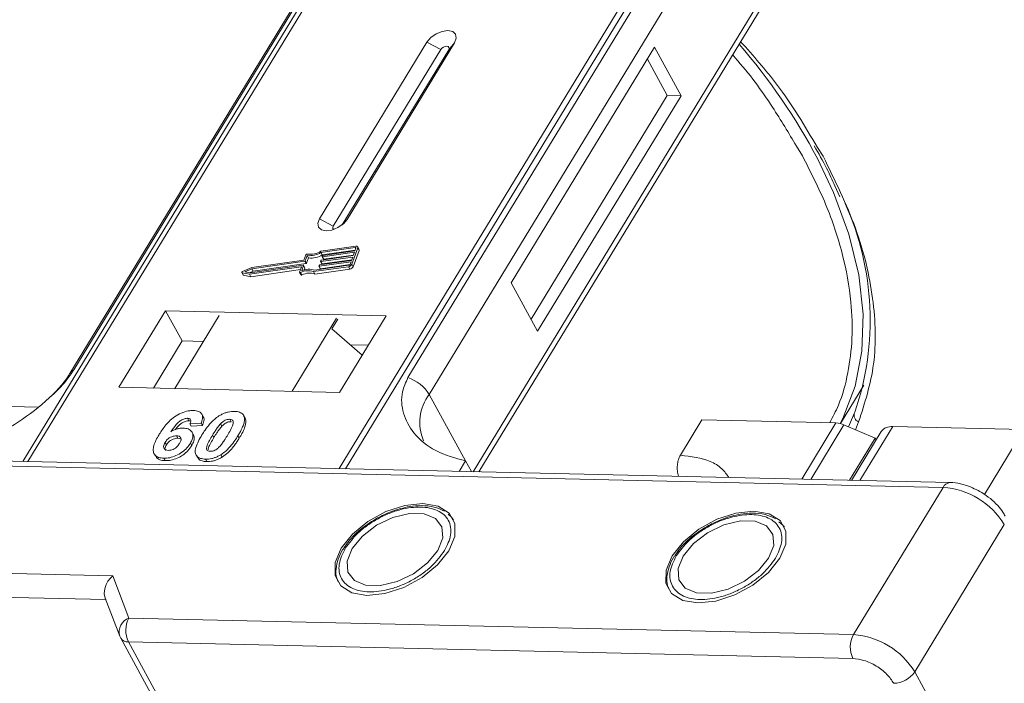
# Model space of a CAD drawing. Header units: millimetres. Extents: x 506 to 1981, y 649 to 1682.
# Tile 70 of 86: x 1484 to 1536, y 1564 to 1599. Entities that reach past the tile are written whole.
import ezdxf

# ---------------------------------------------------------------- set-up
doc = ezdxf.new("R2010")
doc.units = ezdxf.units.MM

msp = doc.modelspace()

# ---------------------------------------------------------------- linework, layer by layer
at = {"color": 7, "linetype": 'Continuous', "lineweight": 15}
for p, q in [((1506.386, 1611.543), (1484.597, 1575.734)), ((1484.866, 1575.728), (1506.672, 1611.564)), ((1522.889, 1611.192), (1501.082, 1575.356)), ((1501.415, 1575.348), (1523.205, 1611.158)), ((1502.361, 1605.477), (1487.048, 1580.312)), ((1487.263, 1580.498), (1502.575, 1605.664)), ((1519.98, 1605.265), (1504.667, 1580.099)), ((1505.774, 1579.222), (1521.087, 1604.388)), ((1523.329, 1600.29), (1508.059, 1575.195)), ((1508.357, 1575.189), (1523.363, 1599.849)), ((1505.658, 1597.584), (1500.056, 1588.378)), ((1506.379, 1597.194), (1500.777, 1587.988)), ((1501.236, 1588.061), (1506.788, 1597.185)), ((1501.493, 1588.345), (1507.095, 1597.552)), ((1505.658, 1597.584), (1506.379, 1597.194)), ((1507.095, 1597.552), (1506.788, 1597.185)), ((1517.511, 1597.312), (1510.041, 1585.036)), ((1518.89, 1594.791), (1517.511, 1597.312)), ((1518.172, 1594.807), (1517.137, 1596.698)), ((1511.076, 1583.145), (1518.172, 1594.807)), ((1511.42, 1582.515), (1518.89, 1594.791)), ((1518.89, 1594.791), (1518.172, 1594.807)), ((1524.902, 1592.165), (1525.216, 1591.656)), ((1526.293, 1591.631), (1525.992, 1592.098)), ((1526.895, 1590.097), (1527.166, 1589.513)), ((1500.777, 1587.988), (1500.056, 1588.378)), ((1501.493, 1588.345), (1501.304, 1588.119)), ((1501.949, 1586.944), (1500.133, 1586.686)), ((1499.347, 1586.498), (1499.248, 1586.224)), ((1499.419, 1586.458), (1499.32, 1586.184)), ((1499.488, 1586.332), (1499.419, 1586.458)), ((1501.924, 1586.873), (1500.136, 1586.619)), ((1500.205, 1586.493), (1500.136, 1586.619)), ((1500.156, 1586.218), (1501.816, 1586.454)), ((1500.203, 1586.41), (1500.216, 1586.446)), ((1500.205, 1586.493), (1501.918, 1586.737)), ((1501.88, 1586.631), (1500.22, 1586.396)), ((1500.245, 1586.467), (1501.906, 1586.702)), ((1500.289, 1586.27), (1501.829, 1586.488)), ((1501.742, 1586.006), (1502.048, 1586.857)), ((1501.811, 1585.88), (1502.117, 1586.731)), ((1501.816, 1586.454), (1501.88, 1586.631)), ((1501.906, 1586.702), (1501.957, 1586.844)), ((1501.95, 1586.825), (1501.924, 1586.873)), ((1502.116, 1586.786), (1502.047, 1586.912)), ((1502.048, 1586.857), (1502.117, 1586.731)), ((1496.455, 1585.558), (1499.215, 1585.95)), ((1499.291, 1586.163), (1496.532, 1585.771)), ((1499.248, 1586.224), (1496.539, 1585.839)), ((1496.601, 1585.645), (1499.36, 1586.037)), ((1499.231, 1585.936), (1499.133, 1585.661)), ((1499.3, 1585.819), (1499.231, 1585.945)), ((1499.3, 1585.81), (1499.231, 1585.936)), ((1499.36, 1586.037), (1499.291, 1586.163)), ((1499.389, 1586.058), (1499.32, 1586.184)), ((1499.389, 1586.058), (1499.488, 1586.332)), ((1499.804, 1585.697), (1501.592, 1585.951)), ((1500.025, 1585.914), (1500.038, 1585.949)), ((1500.025, 1585.905), (1500.094, 1585.778)), ((1501.702, 1586.135), (1500.042, 1585.899)), ((1500.111, 1585.773), (1500.042, 1585.899)), ((1500.067, 1585.97), (1501.727, 1586.206)), ((1500.111, 1585.773), (1501.65, 1585.992)), ((1500.114, 1586.162), (1500.127, 1586.197)), ((1500.114, 1586.153), (1500.183, 1586.027)), ((1501.791, 1586.383), (1500.131, 1586.147)), ((1500.2, 1586.021), (1500.131, 1586.147)), ((1500.2, 1586.021), (1501.74, 1586.24)), ((1500.204, 1586.401), (1500.273, 1586.275)), ((1500.289, 1586.27), (1500.22, 1586.396)), ((1501.651, 1585.993), (1501.702, 1586.135)), ((1501.727, 1586.206), (1501.791, 1586.383)), ((1501.811, 1585.88), (1501.742, 1586.006)), ((1496.008, 1585.577), (1496.077, 1585.451)), ((1496.023, 1585.567), (1496.411, 1585.485)), ((1496.092, 1585.441), (1496.023, 1585.567)), ((1496.539, 1585.839), (1496.047, 1585.632)), ((1496.092, 1585.441), (1496.48, 1585.359)), ((1496.532, 1585.771), (1496.17, 1585.619)), ((1496.17, 1585.619), (1496.455, 1585.558)), ((1496.411, 1585.485), (1499.098, 1585.866)), ((1496.48, 1585.359), (1496.411, 1585.485)), ((1496.415, 1585.567), (1496.601, 1585.645)), ((1496.48, 1585.359), (1499.069, 1585.726)), ((1496.601, 1585.645), (1496.532, 1585.771)), ((1499.114, 1585.852), (1499.022, 1585.595)), ((1499.023, 1585.577), (1499.091, 1585.451)), ((1499.145, 1585.446), (1499.076, 1585.572)), ((1499.111, 1585.842), (1499.098, 1585.866)), ((1499.263, 1585.705), (1499.3, 1585.81)), ((1499.75, 1585.622), (1501.567, 1585.88)), ((1499.819, 1585.496), (1499.75, 1585.622)), ((1499.819, 1585.496), (1501.636, 1585.754)), ((1501.567, 1585.88), (1501.636, 1585.754)), ((1510.041, 1585.036), (1511.42, 1582.515)), ((1492.04, 1583.583), (1489.612, 1579.593)), ((1503.533, 1583.319), (1492.04, 1583.583)), ((1492.04, 1583.583), (1492.902, 1582.007)), ((1494.837, 1583.332), (1492.522, 1579.526)), ((1498.627, 1579.386), (1500.943, 1583.192)), ((1501.005, 1583.137), (1500.706, 1582.646)), ((1501.105, 1579.329), (1503.533, 1583.319)), ((1500.706, 1582.646), (1502.288, 1581.273)), ((1492.902, 1582.007), (1491.409, 1579.552)), ((1494.015, 1581.981), (1492.902, 1582.007)), ((1502.599, 1581.784), (1501.676, 1581.805)), ((1489.612, 1579.593), (1501.105, 1579.329)), ((1505.774, 1579.222), (1507.671, 1575.755)), ((1527.197, 1577.699), (1528.417, 1579.704)), ((1485.372, 1578.564), (1482.873, 1578.622)), ((1496.061, 1578.186), (1496.055, 1578.197)), ((1527.924, 1578.261), (1527.62, 1577.534)), ((1527.944, 1578.3), (1527.924, 1578.261)), ((1493.177, 1577.976), (1493.246, 1577.85)), ((1493.895, 1577.725), (1493.311, 1577.686)), ((1493.311, 1577.686), (1493.38, 1577.559)), ((1493.895, 1577.725), (1493.964, 1577.598)), ((1493.999, 1578.064), (1493.93, 1578.19)), ((1494.978, 1577.566), (1494.909, 1577.692)), ((1495.381, 1577.925), (1495.45, 1577.799)), ((1496.133, 1578.067), (1496.202, 1577.941)), ((1518.857, 1576.054), (1519.977, 1577.895)), ((1519.977, 1577.895), (1526.961, 1577.735)), ((1526.961, 1577.735), (1525.177, 1574.803)), ((1527.975, 1577.382), (1528.143, 1577.785)), ((1493.38, 1577.559), (1493.964, 1577.598)), ((1493.49, 1577.117), (1493.421, 1577.244)), ((1527.38, 1577.636), (1525.649, 1574.792)), ((1527.38, 1577.636), (1529.011, 1576.941)), ((1529.312, 1577.283), (1527.767, 1574.743)), ((1528.213, 1574.733), (1529.923, 1577.542)), ((1536.747, 1577.386), (1529.923, 1577.542)), ((1536.747, 1577.386), (1534.693, 1574.011)), ((1492.013, 1576.719), (1492.082, 1576.593)), ((1492.612, 1577.063), (1492.681, 1576.937)), ((1493.333, 1576.678), (1493.402, 1576.552)), ((1494.486, 1577.099), (1494.555, 1576.973)), ((1495.812, 1577.069), (1495.881, 1576.943)), ((1527.675, 1574.745), (1529.011, 1576.941)), ((1529.055, 1576.86), (1529.011, 1576.941)), ((1532.907, 1574.625), (1481.849, 1575.797)), ((1491.448, 1576.128), (1491.517, 1576.002)), ((1491.942, 1575.898), (1492.011, 1575.772)), ((1493.635, 1576.062), (1493.704, 1575.935)), ((1494.117, 1575.848), (1494.186, 1575.722)), ((1494.923, 1576.082), (1494.992, 1575.956)), ((1507.671, 1575.755), (1507.34, 1575.212)), ((1507.671, 1575.755), (1507.976, 1575.197)), ((1481.946, 1575.537), (1532.542, 1574.376)), ((1532.542, 1574.376), (1527.873, 1566.703)), ((1506.949, 1572.802), (1506.753, 1572.977)), ((1506.979, 1572.782), (1507.047, 1572.692)), ((1524.188, 1572.406), (1523.992, 1572.581)), ((1524.218, 1572.387), (1524.287, 1572.296)), ((1531.063, 1564.763), (1535.731, 1572.435)), ((1501.453, 1571.387), (1501.346, 1571.236)), ((1518.692, 1570.992), (1518.585, 1570.84)), ((1489.285, 1569.767), (1463.814, 1570.352)), ((1490.133, 1567.569), (1489.285, 1569.767)), ((1463.785, 1569.107), (1488.921, 1568.531)), ((1488.893, 1568.602), (1489.657, 1566.622)), ((1527.873, 1566.703), (1490.133, 1567.569)), ((1489.689, 1566.552), (1489.657, 1566.622)), ((1489.689, 1566.552), (1489.706, 1566.517)), ((1489.706, 1566.517), (1512.123, 1525.542)), ((1490.104, 1566.325), (1527.844, 1565.459)), ((1490.104, 1566.325), (1512.522, 1525.35)), ((1552.1, 1526.31), (1531.063, 1564.763))]:
    msp.add_line(p, q, dxfattribs=at)
at = {"color": 7, "linetype": 'Continuous', "lineweight": 15, "flags": 128}
for points in [[(1507.095, 1597.552), (1507.183, 1597.788), (1507.149, 1597.99), (1506.997, 1598.129), (1506.75, 1598.182), (1506.447, 1598.141), (1506.133, 1598.014), (1505.856, 1597.818), (1505.658, 1597.584)], [(1506.788, 1597.185), (1506.813, 1597.252), (1506.804, 1597.31), (1506.76, 1597.35), (1506.69, 1597.365), (1506.604, 1597.353), (1506.514, 1597.317), (1506.435, 1597.261), (1506.379, 1597.194)], [(1527.179, 1577.704), (1527.312, 1577.966), (1527.957, 1579.647), (1528.314, 1581.469), (1528.38, 1583.413), (1528.154, 1585.456), (1527.638, 1587.576), (1526.837, 1589.75), (1525.994, 1591.521)], [(1500.056, 1588.378), (1499.968, 1588.141), (1500.002, 1587.939), (1500.155, 1587.8), (1500.401, 1587.747), (1500.704, 1587.788), (1501.018, 1587.915), (1501.295, 1588.111), (1501.493, 1588.345)], [(1500.777, 1587.988), (1500.752, 1587.92), (1500.761, 1587.862), (1500.805, 1587.823), (1500.809, 1587.821)], [(1501.949, 1586.944), (1501.975, 1586.946), (1501.999, 1586.944), (1502.019, 1586.937), (1502.035, 1586.927), (1502.046, 1586.913), (1502.052, 1586.897), (1502.053, 1586.878), (1502.048, 1586.857)], [(1500.22, 1586.396), (1500.216, 1586.395), (1500.212, 1586.396), (1500.208, 1586.397), (1500.206, 1586.399), (1500.204, 1586.401), (1500.203, 1586.404), (1500.203, 1586.407), (1500.203, 1586.41)], [(1501.957, 1586.844), (1501.958, 1586.851), (1501.958, 1586.857), (1501.956, 1586.863), (1501.952, 1586.867), (1501.947, 1586.871), (1501.94, 1586.873), (1501.932, 1586.874), (1501.924, 1586.873)], [(1499.215, 1585.95), (1499.219, 1585.95), (1499.223, 1585.95), (1499.226, 1585.949), (1499.229, 1585.947), (1499.231, 1585.945), (1499.232, 1585.942), (1499.232, 1585.939), (1499.231, 1585.936)], [(1500.042, 1585.899), (1500.037, 1585.899), (1500.033, 1585.899), (1500.03, 1585.9), (1500.027, 1585.902), (1500.025, 1585.904), (1500.024, 1585.907), (1500.024, 1585.91), (1500.025, 1585.914)], [(1500.131, 1586.147), (1500.126, 1586.147), (1500.122, 1586.148), (1500.119, 1586.149), (1500.116, 1586.15), (1500.115, 1586.153), (1500.113, 1586.155), (1500.113, 1586.159), (1500.114, 1586.162)], [(1496.023, 1585.567), (1496.014, 1585.571), (1496.008, 1585.577), (1496.006, 1585.586), (1496.007, 1585.596), (1496.013, 1585.606), (1496.022, 1585.616), (1496.034, 1585.625), (1496.047, 1585.632)], [(1499.076, 1585.572), (1499.064, 1585.568), (1499.052, 1585.566), (1499.042, 1585.566), (1499.033, 1585.568), (1499.026, 1585.572), (1499.022, 1585.579), (1499.02, 1585.586), (1499.022, 1585.595)], [(1499.091, 1585.451), (1499.095, 1585.446), (1499.102, 1585.442), (1499.111, 1585.44), (1499.121, 1585.44), (1499.133, 1585.442), (1499.145, 1585.446)], [(1499.098, 1585.866), (1499.102, 1585.866), (1499.106, 1585.866), (1499.109, 1585.865), (1499.112, 1585.863), (1499.114, 1585.861), (1499.115, 1585.858), (1499.115, 1585.855), (1499.114, 1585.852)], [(1505.446, 1573.535), (1504.509, 1573.438), (1503.521, 1573.116), (1502.579, 1572.6), (1501.775, 1571.942), (1501.188, 1571.206), (1500.875, 1570.463), (1500.866, 1569.786), (1501.164, 1569.242), (1501.738, 1568.885), (1502.532, 1568.747), (1503.469, 1568.845), (1504.457, 1569.167), (1505.399, 1569.682), (1506.203, 1570.34), (1506.79, 1571.077), (1507.103, 1571.82), (1507.112, 1572.496), (1506.814, 1573.04), (1506.24, 1573.398), (1505.446, 1573.535)], [(1522.685, 1573.14), (1521.748, 1573.042), (1520.76, 1572.72), (1519.818, 1572.205), (1519.014, 1571.547), (1518.427, 1570.81), (1518.114, 1570.067), (1518.106, 1569.391), (1518.403, 1568.847), (1518.977, 1568.489), (1519.772, 1568.352), (1520.709, 1568.449), (1521.697, 1568.771), (1522.639, 1569.287), (1523.443, 1569.945), (1524.03, 1570.681), (1524.343, 1571.424), (1524.351, 1572.101), (1524.053, 1572.645), (1523.479, 1573.003), (1522.685, 1573.14)], [(1501.762, 1571.192), (1501.501, 1570.539), (1501.539, 1569.957), (1501.873, 1569.519), (1502.462, 1569.276), (1503.235, 1569.259), (1504.1, 1569.468), (1504.951, 1569.879), (1505.685, 1570.442), (1506.216, 1571.09), (1506.477, 1571.744), (1506.439, 1572.325), (1506.105, 1572.764), (1505.516, 1573.006), (1504.743, 1573.024), (1503.878, 1572.815), (1503.027, 1572.404), (1502.293, 1571.84), (1501.762, 1571.192)], [(1519.002, 1570.797), (1518.74, 1570.143), (1518.778, 1569.562), (1519.112, 1569.123), (1519.702, 1568.881), (1520.475, 1568.863), (1521.339, 1569.072), (1522.19, 1569.484), (1522.925, 1570.047), (1523.455, 1570.695), (1523.717, 1571.348), (1523.678, 1571.93), (1523.344, 1572.368), (1522.755, 1572.611), (1521.982, 1572.628), (1521.118, 1572.419), (1520.267, 1572.008), (1519.532, 1571.445), (1519.002, 1570.797)]]:
    msp.add_lwpolyline(points, dxfattribs=at)
at = {"color": 7, "linetype": 'Continuous', "lineweight": 15}
for centre, radius, start, end in [((1497.204, 1576.197), 32.614, 28.0253, 40.7284), ((1514.024, 1583.096), 14.723, 340.9924, 24.3504), ((1499.413, 1586.467), 0.0736, 81.7629, 154.647), ((1499.533, 1587.626), 1.173, 264.4424, 300.9301), ((1499.59, 1587.523), 0.998, 260.3986, 302.9491), ((1499.602, 1587.5), 1.173, 264.4424, 300.9301), ((1500.25, 1586.429), 0.0381, 97.4207, 153.8527), ((1502.056, 1586.757), 0.0661, 336.9348, 26.0002), ((1499.286, 1586.201), 0.0381, 277.4207, 333.8527), ((1499.355, 1586.075), 0.0381, 277.4207, 333.8527), ((1500.072, 1585.932), 0.0381, 97.4207, 153.8527), ((1500.161, 1586.181), 0.0381, 97.4207, 153.8527), ((1500.195, 1586.036), 0.0149, 216.6597, 287.1115), ((1500.284, 1586.284), 0.0149, 216.6597, 287.1115), ((1501.537, 1586.107), 0.229, 277.4207, 333.8527), ((1501.582, 1586.027), 0.0762, 277.4207, 333.8527), ((1496.095, 1585.462), 0.0212, 210.2186, 262.8226), ((1499.468, 1584.853), 0.819, 69.8549, 118.6145), ((1499.513, 1584.838), 0.907, 71.2927, 114.8085), ((1499.537, 1584.727), 0.819, 69.8549, 118.6145), ((1499.29, 1585.814), 0.011, 336.9348, 26.0002), ((1500.106, 1585.787), 0.0149, 216.6597, 287.1115), ((1501.606, 1585.981), 0.229, 277.4207, 333.8527), ((1487.46, 1580.055), 0.486, 114.0436, 148.1804), ((1504.024, 1578.15), 2.052, 31.4947, 71.765), ((1507.72, 1577.759), 2.434, 143.0587, 202.974), ((1528.296, 1578.144), 0.39, 162.4358, 246.9533), ((1526.911, 1576.581), 1.154, 66.0507, 87.522), ((1529.843, 1576.883), 0.664, 83.0653, 142.99), ((1532.927, 1574.204), 0.422, 92.683, 155.9406), ((1532.264, 1570.328), 4.057, 31.2883, 86.0774), ((1490.411, 1566.836), 0.784, 110.787, 195.8296), ((1491.319, 1566.92), 1.352, 151.2883, 206.0774), ((1490.068, 1566.759), 0.436, 213.8439, 274.842), ((1529.059, 1566.054), 1.352, 151.2883, 206.0774), ((1527.595, 1562.656), 4.057, 31.2883, 86.0774), ((1529.94, 1565.518), 1.353, 271.2925, 326.0732)]:
    msp.add_arc(centre, radius, start, end, dxfattribs=at)
msp.add_ellipse((1489.63, 1569.137), major_axis=(0.549, 0.781), ratio=0.715737, start_param=1.232087, end_param=2.802883, dxfattribs=at)
for points, knots in [([(1525.992, 1592.098), (1525.344, 1593.203), (1524.246, 1595.072), (1522.65, 1596.87), (1521.997, 1597.605)], [0, 0, 0, 0, 0.591061, 1, 1, 1, 1]), ([(1521.575, 1596.912), (1521.618, 1596.866), (1522.421, 1595.984), (1523.576, 1594.386), (1524.499, 1592.84), (1524.902, 1592.165)], [0, 0, 0, 0, 0.030404, 0.5765971, 1, 1, 1, 1]), ([(1525.827, 1592.174), (1526.053, 1591.784), (1526.456, 1591.089), (1526.761, 1590.4), (1526.895, 1590.097)], [0, 0, 0, 0, 0.560181, 1, 1, 1, 1]), ([(1525.216, 1591.656), (1525.644, 1590.811), (1526.515, 1589.095), (1527.355, 1586.534), (1527.78, 1584.199), (1527.841, 1582.129), (1527.615, 1580.333), (1527.223, 1578.856), (1526.793, 1578.044), (1526.634, 1577.742)], [0, 0, 0, 0, 0.16408, 0.333248, 0.507181, 0.643138, 0.779117, 0.917968, 1, 1, 1, 1]), ([(1528.143, 1577.785), (1528.46, 1578.767), (1529.099, 1580.747), (1528.991, 1584.191), (1528.15, 1587.849), (1526.909, 1590.377), (1526.293, 1591.631)], [0, 0, 0, 0, 0.248086, 0.5, 0.751914, 1, 1, 1, 1]), ([(1481.094, 1576.365), (1481.612, 1576.502), (1482.648, 1576.776), (1484.396, 1577.746), (1485.833, 1578.856), (1486.798, 1579.821), (1487.137, 1580.315), (1487.263, 1580.498)], [0, 0, 0, 0, 0.2490962, 0.4982428, 0.745205, 0.90541, 1, 1, 1, 1]), ([(1487.046, 1580.311), (1487.043, 1580.305), (1486.949, 1580.121), (1486.634, 1579.719), (1486.233, 1579.26), (1485.94, 1579.005), (1485.861, 1578.937)], [0, 0, 0, 0, 0.014876, 0.423831, 0.846052, 1, 1, 1, 1]), ([(1504.667, 1580.099), (1504.555, 1579.853), (1504.27, 1579.223), (1504.38, 1578.205), (1504.937, 1577.131), (1506.028, 1576.211), (1507.125, 1575.907), (1507.671, 1575.755)], [0, 0, 0, 0, 0.125713, 0.321276, 0.524466, 0.763484, 1, 1, 1, 1]), ([(1491.713, 1577.146), (1491.765, 1577.228), (1491.921, 1577.474), (1492.194, 1577.814), (1492.584, 1578.121), (1492.946, 1578.301), (1493.263, 1578.38), (1493.434, 1578.383), (1493.497, 1578.383)], [0, 0, 0, 0, 0.142337, 0.429127, 0.589943, 0.751205, 0.909895, 1, 1, 1, 1]), ([(1493.497, 1578.383), (1493.59, 1578.375), (1493.76, 1578.359), (1493.916, 1578.241), (1493.985, 1578.067), (1493.958, 1577.883), (1493.909, 1577.76), (1493.895, 1577.725)], [0, 0, 0, 0, 0.2426908, 0.4390024, 0.635006, 0.8950587, 1, 1, 1, 1]), ([(1494.823, 1578.1), (1494.874, 1578.13), (1494.976, 1578.191), (1495.141, 1578.259), (1495.307, 1578.307), (1495.443, 1578.328), (1495.55, 1578.335), (1495.603, 1578.335), (1495.63, 1578.335)], [0, 0, 0, 0, 0.193776, 0.3936, 0.587864, 0.788908, 0.894169, 1, 1, 1, 1]), ([(1495.63, 1578.335), (1495.677, 1578.332), (1495.772, 1578.327), (1495.898, 1578.297), (1496.006, 1578.246), (1496.073, 1578.183), (1496.113, 1578.121), (1496.127, 1578.085), (1496.133, 1578.067)], [0, 0, 0, 0, 0.192627, 0.388684, 0.582013, 0.783201, 0.891038, 1, 1, 1, 1]), ([(1493.177, 1577.976), (1493.136, 1577.973), (1493.054, 1577.969), (1492.907, 1577.91), (1492.741, 1577.806), (1492.528, 1577.586), (1492.399, 1577.402), (1492.31, 1577.277)], [0, 0, 0, 0, 0.112049, 0.22438, 0.370115, 0.570276, 1, 1, 1, 1]), ([(1492.556, 1577.394), (1492.556, 1577.394), (1492.612, 1577.472), (1492.715, 1577.591), (1492.893, 1577.738), (1493.044, 1577.815), (1493.166, 1577.848), (1493.223, 1577.849), (1493.246, 1577.85)], [0, 0, 0, 0, 0.000071, 0.368569, 0.571075, 0.774891, 0.911654, 1, 1, 1, 1]), ([(1493.311, 1577.686), (1493.331, 1577.733), (1493.363, 1577.809), (1493.352, 1577.899), (1493.306, 1577.95), (1493.241, 1577.972), (1493.194, 1577.975), (1493.177, 1577.976)], [0, 0, 0, 0, 0.33384, 0.524547, 0.716372, 0.891824, 1, 1, 1, 1]), ([(1493.246, 1577.85), (1493.285, 1577.849), (1493.328, 1577.847), (1493.353, 1577.828), (1493.355, 1577.826)], [0, 0, 0, 0, 0.900108, 1, 1, 1, 1]), ([(1493.936, 1577.117), (1493.988, 1577.199), (1494.105, 1577.385), (1494.353, 1577.707), (1494.612, 1577.963), (1494.802, 1578.087), (1494.823, 1578.1)], [0, 0, 0, 0, 0.237381, 0.538918, 0.949082, 1, 1, 1, 1]), ([(1493.964, 1577.598), (1493.991, 1577.678), (1494.046, 1577.839), (1494.053, 1578.006), (1493.999, 1578.059), (1493.996, 1578.062)], [0, 0, 0, 0, 0.4817849, 0.9693075, 1, 1, 1, 1]), ([(1494.486, 1577.099), (1494.511, 1577.14), (1494.561, 1577.222), (1494.633, 1577.333), (1494.701, 1577.432), (1494.764, 1577.519), (1494.831, 1577.606), (1494.883, 1577.663), (1494.909, 1577.692)], [0, 0, 0, 0, 0.20527, 0.410616, 0.557148, 0.703844, 0.851475, 1, 1, 1, 1]), ([(1494.909, 1577.692), (1494.952, 1577.734), (1495.021, 1577.802), (1495.146, 1577.877), (1495.259, 1577.916), (1495.336, 1577.925), (1495.376, 1577.925), (1495.381, 1577.925)], [0, 0, 0, 0, 0.334804, 0.542561, 0.750382, 0.970721, 1, 1, 1, 1]), ([(1494.978, 1577.566), (1495.021, 1577.608), (1495.09, 1577.676), (1495.214, 1577.751), (1495.328, 1577.79), (1495.405, 1577.799), (1495.445, 1577.799), (1495.45, 1577.799)], [0, 0, 0, 0, 0.334804, 0.542561, 0.750382, 0.970721, 1, 1, 1, 1]), ([(1495.381, 1577.925), (1495.42, 1577.921), (1495.488, 1577.913), (1495.553, 1577.865), (1495.58, 1577.777), (1495.55, 1577.609), (1495.428, 1577.365), (1495.316, 1577.177), (1495.259, 1577.081)], [0, 0, 0, 0, 0.105646, 0.186221, 0.267042, 0.431541, 0.712708, 1, 1, 1, 1]), ([(1496.133, 1578.067), (1496.141, 1578.033), (1496.158, 1577.965), (1496.147, 1577.821), (1496.101, 1577.638), (1496.013, 1577.434), (1495.915, 1577.243), (1495.846, 1577.127), (1495.812, 1577.069)], [0, 0, 0, 0, 0.118432, 0.239329, 0.449434, 0.664178, 0.83182, 1, 1, 1, 1]), ([(1495.881, 1576.943), (1495.929, 1577.025), (1496.037, 1577.207), (1496.173, 1577.509), (1496.241, 1577.771), (1496.21, 1577.906), (1496.202, 1577.941)], [0, 0, 0, 0, 0.2367747, 0.5279276, 0.8783337, 1, 1, 1, 1]), ([(1496.202, 1577.941), (1496.19, 1577.973), (1496.172, 1578.022), (1496.133, 1578.057), (1496.12, 1578.069)], [0, 0, 0, 0, 0.667997, 1, 1, 1, 1]), ([(1492.31, 1577.277), (1492.361, 1577.306), (1492.466, 1577.364), (1492.605, 1577.418), (1492.715, 1577.446), (1492.796, 1577.462), (1492.877, 1577.47), (1492.928, 1577.47), (1492.954, 1577.47)], [0, 0, 0, 0, 0.243654, 0.49576, 0.617892, 0.741503, 0.870025, 1, 1, 1, 1]), ([(1492.954, 1577.47), (1493.047, 1577.461), (1493.234, 1577.441), (1493.403, 1577.303), (1493.481, 1577.113), (1493.451, 1576.894), (1493.369, 1576.744), (1493.333, 1576.678)], [0, 0, 0, 0, 0.210216, 0.421975, 0.620016, 0.831037, 1, 1, 1, 1]), ([(1494.555, 1576.973), (1494.58, 1577.014), (1494.63, 1577.096), (1494.702, 1577.207), (1494.77, 1577.306), (1494.833, 1577.393), (1494.9, 1577.48), (1494.952, 1577.537), (1494.978, 1577.566)], [0, 0, 0, 0, 0.20527, 0.410616, 0.557148, 0.703844, 0.851475, 1, 1, 1, 1]), ([(1491.942, 1575.898), (1491.849, 1575.907), (1491.662, 1575.924), (1491.478, 1576.053), (1491.383, 1576.245), (1491.41, 1576.578), (1491.562, 1576.893), (1491.692, 1577.11), (1491.713, 1577.146)], [0, 0, 0, 0, 0.148269, 0.297647, 0.442421, 0.607851, 0.935658, 1, 1, 1, 1]), ([(1492.18, 1576.307), (1492.134, 1576.313), (1492.041, 1576.324), (1491.959, 1576.398), (1491.927, 1576.497), (1491.953, 1576.61), (1491.994, 1576.684), (1492.013, 1576.719)], [0, 0, 0, 0, 0.207905, 0.419981, 0.630626, 0.821735, 1, 1, 1, 1]), ([(1493.333, 1576.678), (1493.277, 1576.595), (1493.165, 1576.43), (1492.904, 1576.199), (1492.587, 1576.02), (1492.247, 1575.908), (1492.044, 1575.901), (1491.942, 1575.898)], [0, 0, 0, 0, 0.197831, 0.3973, 0.59891, 0.798741, 1, 1, 1, 1]), ([(1492.013, 1576.719), (1492.048, 1576.769), (1492.104, 1576.853), (1492.233, 1576.956), (1492.361, 1577.02), (1492.494, 1577.06), (1492.574, 1577.062), (1492.612, 1577.063)], [0, 0, 0, 0, 0.276721, 0.45687, 0.637007, 0.824068, 1, 1, 1, 1]), ([(1492.082, 1576.593), (1492.117, 1576.643), (1492.173, 1576.727), (1492.302, 1576.829), (1492.43, 1576.894), (1492.563, 1576.934), (1492.643, 1576.936), (1492.681, 1576.937)], [0, 0, 0, 0, 0.276721, 0.45687, 0.637007, 0.824068, 1, 1, 1, 1]), ([(1492.766, 1576.666), (1492.731, 1576.614), (1492.675, 1576.529), (1492.555, 1576.421), (1492.435, 1576.356), (1492.304, 1576.313), (1492.224, 1576.309), (1492.18, 1576.307)], [0, 0, 0, 0, 0.288697, 0.463553, 0.639942, 0.801808, 1, 1, 1, 1]), ([(1492.612, 1577.063), (1492.659, 1577.059), (1492.745, 1577.051), (1492.825, 1576.99), (1492.86, 1576.905), (1492.836, 1576.791), (1492.79, 1576.709), (1492.766, 1576.666)], [0, 0, 0, 0, 0.213757, 0.394944, 0.576585, 0.777311, 1, 1, 1, 1]), ([(1492.681, 1576.937), (1492.73, 1576.934), (1492.798, 1576.931), (1492.836, 1576.898), (1492.847, 1576.889)], [0, 0, 0, 0, 0.7157183, 1, 1, 1, 1]), ([(1493.402, 1576.552), (1493.445, 1576.634), (1493.532, 1576.799), (1493.551, 1576.998), (1493.496, 1577.084), (1493.478, 1577.111)], [0, 0, 0, 0, 0.401791, 0.807526, 1, 1, 1, 1]), ([(1494.117, 1575.848), (1494.023, 1575.856), (1493.836, 1575.873), (1493.655, 1576.001), (1493.566, 1576.198), (1493.626, 1576.577), (1493.81, 1576.897), (1493.936, 1577.117)], [0, 0, 0, 0, 0.1475277, 0.2965695, 0.43214, 0.6087374, 1, 1, 1, 1]), ([(1494.366, 1576.257), (1494.32, 1576.263), (1494.245, 1576.273), (1494.185, 1576.328), (1494.168, 1576.422), (1494.202, 1576.591), (1494.327, 1576.83), (1494.432, 1577.009), (1494.486, 1577.099)], [0, 0, 0, 0, 0.125351, 0.202197, 0.279182, 0.459742, 0.727968, 1, 1, 1, 1]), ([(1494.257, 1576.341), (1494.261, 1576.373), (1494.275, 1576.488), (1494.399, 1576.705), (1494.503, 1576.883), (1494.555, 1576.973)], [0, 0, 0, 0, 0.159501, 0.57679, 1, 1, 1, 1]), ([(1495.259, 1577.081), (1495.234, 1577.04), (1495.183, 1576.959), (1495.112, 1576.848), (1495.044, 1576.749), (1494.981, 1576.662), (1494.915, 1576.575), (1494.863, 1576.519), (1494.837, 1576.491)], [0, 0, 0, 0, 0.205942, 0.411959, 0.558149, 0.704502, 0.851801, 1, 1, 1, 1]), ([(1495.812, 1577.069), (1495.76, 1576.987), (1495.643, 1576.801), (1495.398, 1576.483), (1495.142, 1576.226), (1494.951, 1576.1), (1494.923, 1576.082)], [0, 0, 0, 0, 0.236629, 0.537361, 0.932986, 1, 1, 1, 1]), ([(1494.992, 1575.956), (1495.041, 1575.989), (1495.138, 1576.055), (1495.303, 1576.195), (1495.478, 1576.377), (1495.64, 1576.58), (1495.773, 1576.769), (1495.845, 1576.885), (1495.881, 1576.943)], [0, 0, 0, 0, 0.11827, 0.23888, 0.450732, 0.667209, 0.83334, 1, 1, 1, 1]), ([(1492.028, 1576.303), (1492.018, 1576.327), (1491.995, 1576.38), (1492.023, 1576.484), (1492.063, 1576.558), (1492.082, 1576.593)], [0, 0, 0, 0, 0.296139, 0.660307, 1, 1, 1, 1]), ([(1492.011, 1575.772), (1492.111, 1575.775), (1492.313, 1575.782), (1492.643, 1575.889), (1492.954, 1576.061), (1493.223, 1576.29), (1493.341, 1576.463), (1493.402, 1576.552)], [0, 0, 0, 0, 0.198208, 0.398397, 0.584963, 0.787074, 1, 1, 1, 1]), ([(1494.837, 1576.491), (1494.795, 1576.449), (1494.726, 1576.381), (1494.602, 1576.306), (1494.49, 1576.267), (1494.412, 1576.258), (1494.372, 1576.257), (1494.366, 1576.257)], [0, 0, 0, 0, 0.333678, 0.540413, 0.747264, 0.961209, 1, 1, 1, 1]), ([(1491.527, 1576.008), (1491.556, 1575.961), (1491.623, 1575.851), (1491.814, 1575.783), (1491.963, 1575.775), (1492.011, 1575.772)], [0, 0, 0, 0, 0.338595, 0.784132, 1, 1, 1, 1]), ([(1493.717, 1575.943), (1493.738, 1575.905), (1493.791, 1575.807), (1493.969, 1575.738), (1494.124, 1575.726), (1494.186, 1575.722)], [0, 0, 0, 0, 0.2754092, 0.7103646, 1, 1, 1, 1]), ([(1494.923, 1576.082), (1494.873, 1576.052), (1494.77, 1575.991), (1494.605, 1575.923), (1494.439, 1575.875), (1494.303, 1575.854), (1494.196, 1575.848), (1494.143, 1575.848), (1494.117, 1575.848)], [0, 0, 0, 0, 0.193769, 0.393564, 0.587886, 0.789131, 0.894283, 1, 1, 1, 1]), ([(1494.186, 1575.722), (1494.234, 1575.722), (1494.333, 1575.723), (1494.491, 1575.746), (1494.657, 1575.791), (1494.797, 1575.848), (1494.909, 1575.906), (1494.965, 1575.939), (1494.992, 1575.956)], [0, 0, 0, 0, 0.193594, 0.390501, 0.584817, 0.78683, 0.892868, 1, 1, 1, 1]), ([(1518.857, 1576.054), (1518.818, 1575.978), (1518.742, 1575.826), (1518.689, 1575.532), (1518.694, 1575.236), (1518.729, 1575.036), (1518.765, 1574.954), (1518.767, 1574.95)], [0, 0, 0, 0, 0.2465846, 0.4931691, 0.7397537, 0.9863383, 1, 1, 1, 1]), ([(1521.382, 1574.89), (1521.27, 1575.048), (1521.03, 1575.389), (1520.259, 1575.88), (1519.409, 1575.985), (1518.857, 1576.054)], [0, 0, 0, 0, 0.232888, 0.501331, 1, 1, 1, 1]), ([(1534.562, 1574.105), (1534.298, 1574.244), (1533.933, 1574.438), (1533.377, 1574.578), (1533.086, 1574.638), (1532.913, 1574.624), (1532.907, 1574.623)], [0, 0, 0, 0, 0.488444, 0.677599, 0.988653, 1, 1, 1, 1]), ([(1535.772, 1572.871), (1535.736, 1572.941), (1535.638, 1573.138), (1535.378, 1573.449), (1535.016, 1573.804), (1534.713, 1574.004), (1534.562, 1574.105)], [0, 0, 0, 0, 0.144277, 0.402847, 0.700432, 1, 1, 1, 1]), ([(1501.403, 1571.201), (1501.607, 1571.478), (1501.922, 1571.905), (1502.557, 1572.413), (1503.105, 1572.757), (1503.691, 1573.035), (1504.456, 1573.287), (1505.366, 1573.405), (1506.11, 1573.249), (1506.551, 1572.969), (1506.788, 1572.672), (1506.908, 1572.313), (1506.917, 1571.791), (1506.709, 1571.361), (1506.575, 1571.082)], [0, 0, 0, 0, 0.119721, 0.184837, 0.25, 0.315115, 0.380279, 0.5, 0.619721, 0.684837, 0.75, 0.815115, 0.880279, 1, 1, 1, 1]), ([(1506.573, 1573.137), (1506.401, 1573.218), (1506.045, 1573.386), (1505.41, 1573.446), (1504.804, 1573.396), (1504.254, 1573.274), (1503.687, 1573.089), (1503.298, 1572.894), (1503.088, 1572.788)], [0, 0, 0, 0, 0.19129, 0.397064, 0.559818, 0.686756, 0.830295, 1, 1, 1, 1]), ([(1503.088, 1572.788), (1502.806, 1572.617), (1502.413, 1572.377), (1501.928, 1571.951), (1501.64, 1571.663), (1501.495, 1571.45), (1501.453, 1571.387)], [0, 0, 0, 0, 0.431946, 0.604262, 0.884419, 1, 1, 1, 1]), ([(1518.642, 1570.805), (1518.846, 1571.082), (1519.161, 1571.51), (1519.796, 1572.018), (1520.344, 1572.361), (1520.93, 1572.639), (1521.695, 1572.892), (1522.606, 1573.009), (1523.35, 1572.854), (1523.79, 1572.573), (1524.027, 1572.277), (1524.148, 1571.918), (1524.156, 1571.395), (1523.949, 1570.965), (1523.814, 1570.686)], [0, 0, 0, 0, 0.119721, 0.184837, 0.25, 0.315115, 0.380279, 0.5, 0.619721, 0.684837, 0.75, 0.815115, 0.880279, 1, 1, 1, 1]), ([(1523.813, 1572.741), (1523.641, 1572.822), (1523.284, 1572.991), (1522.65, 1573.05), (1522.044, 1573), (1521.493, 1572.879), (1520.926, 1572.694), (1520.538, 1572.498), (1520.327, 1572.393)], [0, 0, 0, 0, 0.19129, 0.397064, 0.559818, 0.686756, 0.830295, 1, 1, 1, 1]), ([(1520.327, 1572.393), (1520.046, 1572.221), (1519.652, 1571.982), (1519.167, 1571.556), (1518.88, 1571.268), (1518.735, 1571.054), (1518.692, 1570.992)], [0, 0, 0, 0, 0.4319464, 0.6042616, 0.8844186, 1, 1, 1, 1]), ([(1501.346, 1571.236), (1501.318, 1571.197), (1501.175, 1571.001), (1501.014, 1570.628), (1500.9, 1570.13), (1500.902, 1569.71), (1501.014, 1569.499), (1501.05, 1569.43)], [0, 0, 0, 0, 0.062547, 0.320218, 0.586185, 0.865747, 1, 1, 1, 1]), ([(1506.575, 1571.082), (1506.371, 1570.805), (1506.056, 1570.377), (1505.421, 1569.869), (1504.873, 1569.526), (1504.287, 1569.248), (1503.522, 1568.995), (1502.612, 1568.878), (1501.868, 1569.033), (1501.427, 1569.314), (1501.19, 1569.61), (1501.07, 1569.969), (1501.061, 1570.492), (1501.269, 1570.922), (1501.403, 1571.201)], [0, 0, 0, 0, 0.119721, 0.184837, 0.25, 0.315115, 0.380279, 0.5, 0.619721, 0.684837, 0.75, 0.815115, 0.880279, 1, 1, 1, 1]), ([(1518.585, 1570.84), (1518.557, 1570.802), (1518.414, 1570.606), (1518.254, 1570.232), (1518.14, 1569.734), (1518.139, 1569.327), (1518.244, 1569.127), (1518.273, 1569.07)], [0, 0, 0, 0, 0.06399, 0.327606, 0.599709, 0.88572, 1, 1, 1, 1]), ([(1523.814, 1570.686), (1523.611, 1570.409), (1523.296, 1569.982), (1522.66, 1569.474), (1522.113, 1569.13), (1521.526, 1568.852), (1520.762, 1568.6), (1519.851, 1568.482), (1519.107, 1568.638), (1518.666, 1568.918), (1518.43, 1569.215), (1518.309, 1569.574), (1518.301, 1570.096), (1518.508, 1570.526), (1518.642, 1570.805)], [0, 0, 0, 0, 0.119721, 0.184837, 0.25, 0.315115, 0.380279, 0.5, 0.619721, 0.684837, 0.75, 0.815115, 0.880279, 1, 1, 1, 1]), ([(1486.072, 1527.918), (1485.107, 1527.969), (1483.147, 1528.073), (1479.988, 1528.631), (1476.939, 1529.436), (1474.075, 1530.43), (1471.446, 1531.53), (1468.833, 1532.813), (1465.414, 1534.756), (1462.185, 1536.995), (1459.264, 1539.441), (1457.066, 1541.528), (1454.944, 1543.866), (1453.017, 1546.414), (1451.46, 1548.942), (1450.255, 1551.463), (1449.408, 1553.986), (1448.993, 1556.285), (1448.934, 1558.322), (1449.148, 1560.097), (1449.631, 1561.763), (1450.638, 1563.807), (1452.161, 1565.531), (1454.137, 1566.874), (1455.972, 1567.76), (1458.207, 1568.444), (1460.827, 1568.87), (1462.722, 1568.885), (1463.655, 1568.893)], [0, 0, 0, 0, 0.038823, 0.07885, 0.119997, 0.152169, 0.184336, 0.217193, 0.250044, 0.315664, 0.347836, 0.380003, 0.421155, 0.461181, 0.5, 0.538824, 0.57885, 0.619997, 0.652169, 0.684336, 0.717193, 0.750044, 0.815664, 0.847836, 0.880003, 0.921155, 0.961179, 1, 1, 1, 1]), ([(1527.844, 1565.459), (1528.034, 1565.438), (1528.328, 1565.406), (1528.748, 1565.241), (1529.066, 1565.073), (1529.361, 1564.868), (1529.701, 1564.57), (1529.865, 1564.325), (1529.971, 1564.166)], [0, 0, 0, 0, 0.239443, 0.369807, 0.5, 0.630364, 0.760557, 1, 1, 1, 1])]:
    msp.add_open_spline(points, degree=3, knots=knots, dxfattribs=at)

doc.saveas('drawing.dxf')
